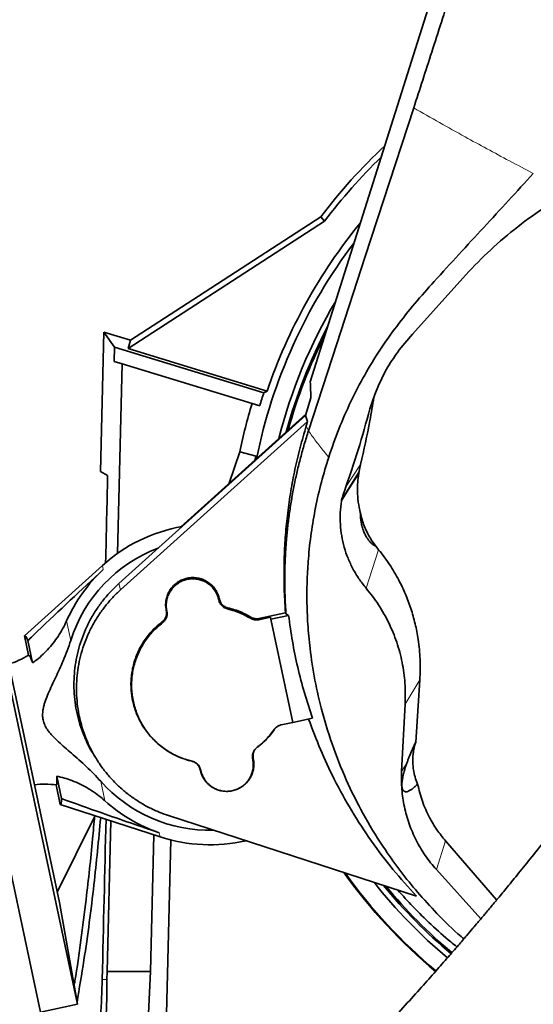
# Model space of a CAD drawing. Header units: millimetres. Extents: x 0 to 14900, y 0 to 10500.
# Tile 9 of 53: x 3473 to 3662, y 5721 to 6083. Entities that reach past the tile are written whole.
import ezdxf

# ---------------------------------------------------------------- set-up
doc = ezdxf.new("R2010")
doc.units = ezdxf.units.MM
doc.header["$LTSCALE"] = 25
doc.styles.add('SLDTEXTSTYLE0', font='TXT', dxfattribs={"width": 0.605})
doc.dimstyles.new('SLDDIMSTYLE1', dxfattribs={"dimtxt": 87.5, "dimasz": 87.5, "dimexe": 0, "dimexo": 0.0625, "dimgap": 21.875, "dimtad": 1, "dimdec": 0, "dimrnd": 1e-09, "dimzin": 12, "dimdsep": 46, "dimtxsty": 'SLDTEXTSTYLE0', "dimsah": 1, "dimcen": 0.09, "dimadec": 0, "dimazin": 3, "dimtfac": 1, "dimtofl": 0, "dimtmove": 0, "dimatfit": 3, "dimfxl": 1, "dimfrac": 2, "dimtolj": 1, "dimtzin": 12, "dimarcsym": 0})

# ---------------------------------------------------------------- blocks, each defined once
blk = doc.blocks.new('_D_4')
at = {"color": 7, "linetype": 'Continuous', "lineweight": 0}
for p, q in [((4389.8, 5832.65), (4389.8, 4320.15)), ((3431.69, 4863.1), (3431.69, 4320.15)), ((4389.8, 4357.65), (3431.69, 4357.65))]:
    blk.add_line(p, q, dxfattribs=at)
at = {"color": 7, "linetype": 'Continuous', "lineweight": 18}
for points in [[(3431.69, 4357.65), (3519.19, 4345.15), (3519.19, 4370.15)], [(4389.8, 4357.65), (4302.3, 4370.15), (4302.3, 4345.15)]]:
    blk.add_solid(points, dxfattribs=at)
at = {"color": 7, "linetype": 'Continuous', "lineweight": 18, "insert": (3810.49, 4470.44), "char_height": 87.5, "attachment_point": 1, "style": 'SLDTEXTSTYLE0'}
blk.add_mtext('958', dxfattribs=at)
blk = doc.blocks.new('_D_5')
at = {"color": 7, "linetype": 'Continuous', "lineweight": 0}
for p, q in [((6226.1, 5944.21), (6226.1, 4065.5)), ((3431.69, 4863.1), (3431.69, 4065.5)), ((6226.1, 4103), (3431.69, 4103))]:
    blk.add_line(p, q, dxfattribs=at)
at = {"color": 7, "linetype": 'Continuous', "lineweight": 18}
for points in [[(3431.69, 4103), (3519.19, 4090.5), (3519.19, 4115.5)], [(6226.1, 4103), (6138.6, 4115.5), (6138.6, 4090.5)]]:
    blk.add_solid(points, dxfattribs=at)
at = {"color": 7, "linetype": 'Continuous', "lineweight": 18, "insert": (4695.22, 4215.79), "char_height": 87.5, "attachment_point": 1, "style": 'SLDTEXTSTYLE0'}
blk.add_mtext('2794', dxfattribs=at)

msp = doc.modelspace()

# ---------------------------------------------------------------- linework, layer by layer
at = {"color": 7, "linetype": 'Continuous', "lineweight": 35}
for p, q in [((3579.9244269, 5949.7281346), (3639.8617197, 6139.3837874)), ((3536.6946825, 5979.8537637), (3583.7812273, 6010.4207465)), ((3583.7812273, 6010.4207465), (3585.2286449, 6008.8623419)), ((3585.2286449, 6008.8623419), (3512.9192271, 5961.921528)), ((3617.5827435, 5967.2324628), (3636.0837404, 5987.8992515)), ((3513.7466717, 5964.9566958), (3536.6946825, 5979.8537637)), ((3502.6991115, 5916.7233563), (3503.9688157, 5967.9460863)), ((3503.9688157, 5967.9460863), (3507.8966208, 5962.4980511)), ((3503.9688157, 5967.9460863), (3513.7466717, 5964.9566958)), ((3612.7127183, 5961.3974203), (3617.5827435, 5967.2324628)), ((3507.8966208, 5962.4980511), (3507.7658819, 5957.2237483)), ((3562.8790253, 5945.6882431), (3507.8966208, 5962.4980511)), ((3513.7466717, 5964.9566958), (3512.9192271, 5961.921528)), ((3512.9192271, 5961.921528), (3564.0490535, 5946.2895713)), ((3510.6795381, 5956.3329542), (3507.7658819, 5957.2237483)), ((3510.6795381, 5956.3329542), (3508.9482848, 5886.4902878)), ((3558.5245277, 5941.705273), (3510.6795381, 5956.3329542)), ((3603.6582256, 5945.021144), (3605.0630185, 5948.3520936)), ((3564.0490535, 5946.2895713), (3562.8790253, 5945.6882431)), ((3603.6582256, 5945.021144), (3601.860265, 5939.6988463)), ((3561.3311249, 5940.8472101), (3558.5245277, 5941.705273)), ((3580.172181, 5943.823007), (3578.1404323, 5937.2389298)), ((3578.1404323, 5937.2389298), (3509.5014542, 5875.4361163)), ((3578.2875585, 5937.7157063), (3532.2998867, 5896.3082207)), ((3578.1404323, 5937.2389298), (3578.9676786, 5935.0847588)), ((3578.9676786, 5935.0847588), (3510.1338096, 5873.1064648)), ((3578.4601709, 5933.4401314), (3578.9676786, 5935.0847588)), ((3450.5637241, 5925.9847198), (3494.2277177, 5720.5742632)), ((3436.9703777, 5923.0951892), (3480.6343713, 5717.6847327)), ((3550.0941722, 5912.3302672), (3553.9692328, 5923.9656002)), ((3553.9692328, 5923.9656002), (3560.0517427, 5922.3260797)), ((3559.5617949, 5920.8549531), (3560.0517427, 5922.3260797)), ((3560.0517427, 5922.3260797), (3559.7949379, 5921.0648759)), ((3598.4394465, 5919.2915215), (3597.9561537, 5916.7608961)), ((3502.6991115, 5916.7233563), (3505.3706651, 5915.1809342)), ((3597.8124823, 5915.8377887), (3597.9561537, 5916.7608961)), ((3591.475861, 5906.2014709), (3591.410759, 5905.7762812)), ((3591.4781519, 5906.197058), (3591.410759, 5905.7762812)), ((3459.7628156, 5889.0911212), (3487.624602, 5758.019687)), ((3605.1049456, 5887.8834474), (3604.1713616, 5889.0828368)), ((3503.4587267, 5882.1059059), (3474.7366199, 5856.2200113)), ((3546.3116408, 5869.3157148), (3546.2873371, 5869.4300547)), ((3546.5264135, 5869.58808), (3546.5021098, 5869.70242)), ((3526.9391578, 5865.5441862), (3526.9634615, 5865.4298462)), ((3527.1539305, 5865.3638663), (3527.1782342, 5865.2495263)), ((3570.8387267, 5864.6519217), (3560.954308, 5862.5509236)), ((3570.985898, 5864.2322251), (3570.8387267, 5864.6519217)), ((3571.9642886, 5863.7166688), (3570.985898, 5864.2322251)), ((3565.3016035, 5863.0232396), (3560.9997907, 5862.1088611)), ((3565.4485917, 5862.3317147), (3565.3016035, 5863.0232396)), ((3571.9642886, 5863.7166688), (3565.4485917, 5862.3317147)), ((3565.4485917, 5862.3317147), (3573.5267085, 5824.327163)), ((3474.7366199, 5856.2200113), (3476.2624131, 5849.0421549)), ((3476.0109339, 5854.4290723), (3477.7582304, 5846.2091881)), ((3620.2523727, 5839.9537283), (3618.7272579, 5817.0594864)), ((3614.8743861, 5831.0863817), (3613.5693501, 5806.1848113)), ((3569.2252929, 5823.4143969), (3573.5263978, 5824.328625)), ((3573.5267085, 5824.327163), (3580.7756611, 5825.8679755)), ((3558.7620386, 5810.7411987), (3558.7377349, 5810.8555387)), ((3558.9768113, 5811.0135639), (3558.9525075, 5811.1279039)), ((3502.4036179, 5809.0336044), (3503.1707746, 5807.9696487)), ((3539.3895555, 5806.9696701), (3539.4138592, 5806.8553301)), ((3539.6043282, 5806.7893502), (3539.6286319, 5806.6750102)), ((3615.4525995, 5809.2899557), (3615.452592, 5809.2899434)), ((3488.3687253, 5796.2937678), (3486.6214288, 5804.5136521)), ((3487.9330752, 5794.1393427), (3486.407282, 5801.3171991)), ((3546.964729, 5799.186419), (3547.01428, 5799.1748892)), ((3551.4048016, 5799.1814221), (3551.4549981, 5799.1931004)), ((3487.9330752, 5794.1393427), (3524.7010631, 5782.1746433)), ((3500.5202512, 5789.5284199), (3486.8227008, 5761.7921063)), ((3506.5092581, 5788.0944526), (3505.1348377, 5732.6472299)), ((3527.7987547, 5790.0091626), (3618.9936032, 5760.3781601)), ((3521.1468775, 5732.6472299), (3522.3931744, 5782.9256552)), ((3527.0483867, 5716.9397249), (3528.637378, 5781.0432198)), ((3629.7165039, 5780.7032741), (3648.531733, 5758.9575739)), ((3626.3435856, 5770.1114832), (3642.6861787, 5751.9611948)), ((3494.2277177, 5720.5742632), (3487.624602, 5758.019687)), ((3505.1348377, 5732.6472299), (3505.1241646, 5729.6884819)), ((3505.1348377, 5732.6472299), (3521.1468775, 5732.6472299)), ((3519.6612101, 5700.3279996), (3521.1468775, 5732.6472299)), ((3480.6343713, 5717.6847327), (3494.2277177, 5720.5742632))]:
    msp.add_line(p, q, dxfattribs=at)
at = {"color": 8, "linetype": 'Continuous', "lineweight": 18}
for p, q in [((3579.2900098, 5931.6945389), (3578.4601709, 5933.4401314)), ((3598.4394465, 5919.2915215), (3593.0038965, 5911.0294402)), ((3600.4523112, 5873.7665641), (3605.1049456, 5887.8834474)), ((3503.4587267, 5882.1059059), (3503.7816345, 5880.5868365)), ((3510.1338096, 5873.1064648), (3509.5014542, 5875.4361163)), ((3546.2873371, 5869.4300547), (3546.5021098, 5869.70242)), ((3546.3116408, 5869.3157148), (3546.5264135, 5869.58808)), ((3527.1539305, 5865.3638663), (3526.9391578, 5865.5441862)), ((3526.9634615, 5865.4298462), (3527.1782342, 5865.2495263)), ((3549.5322137, 5866.523866), (3549.4826197, 5866.0827188)), ((3490.2642547, 5861.6908556), (3491.7937912, 5854.4953891)), ((3525.5959916, 5861.0055154), (3525.4638545, 5861.4079783)), ((3557.9282037, 5862.6323204), (3558.0420944, 5863.0471941)), ((3560.954308, 5862.5509236), (3560.9997907, 5862.1088611)), ((3614.8743861, 5831.0863817), (3620.2523727, 5839.9537283)), ((3566.8121875, 5821.7871499), (3566.631783, 5821.6865454)), ((3560.3199774, 5815.0995496), (3560.4521145, 5815.1497718)), ((3536.3837554, 5810.0338842), (3536.4333493, 5810.0223462)), ((3558.9525075, 5811.1279039), (3558.7377349, 5810.8555387)), ((3558.7620386, 5810.7411987), (3558.9768113, 5811.0135639)), ((3539.6043282, 5806.7893502), (3539.3895555, 5806.9696701)), ((3539.6286319, 5806.6750102), (3539.4138592, 5806.8553301)), ((3615.452592, 5809.2899434), (3613.5693501, 5806.1848113)), ((3502.8138991, 5802.6530079), (3504.3434357, 5795.4575413)), ((3524.3781553, 5783.6937127), (3524.7010631, 5782.1746433)), ((3626.3435856, 5770.1114832), (3629.7165039, 5780.7032741)), ((3503.3686125, 5729.7319984), (3505.1241646, 5729.6884819))]:
    msp.add_line(p, q, dxfattribs=at)
at = {"color": 7, "linetype": 'Continuous', "lineweight": 35, "flags": 128}
msp.add_lwpolyline([(3579.2900098, 5931.6945389), (3589.7248602, 5963.7237157), (3600.1597105, 5995.7528954), (3617.9999084, 6050.5123429)], dxfattribs=at)
at = {"color": 8, "linetype": 'Continuous', "lineweight": 18, "flags": 128}
for points in [[(3591.410759, 5905.7762812), (3593.4276436, 5908.9466381), (3597.8124823, 5915.8377887)], [(3597.9561537, 5916.7608961), (3596.6143242, 5914.6391571), (3591.6262198, 5906.7541968)]]:
    msp.add_lwpolyline(points, dxfattribs=at)
at = {"color": 7, "linetype": 'Continuous', "lineweight": 35}
for centre, radius, start, end in [((3751.6946825, 5882.6472299), 211, 133.158115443, 142.730728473), ((3751.6946825, 5882.6472299), 208.9047538, 134.198888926, 142.83047282), ((3751.6946825, 5882.6472299), 198.1444668, 140.681783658, 161.264995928), ((3751.6946825, 5882.6472299), 195.4192622, 142.777901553, 168.565628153), ((3751.6946825, 5882.6472299), 189.0207259, 149.226535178, 165.863927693), ((3751.6946825, 5882.6472299), 187, 152.184942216, 164.929910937), ((3751.6946825, 5882.6472299), 186.5, 153.069862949, 164.691977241), ((3751.6946825, 5882.6472299), 199.0616029, 161.537073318, 163), ((3751.6946825, 5882.6472299), 201.9964385, 163, 168.196842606), ((3542.9579845, 5838.2788751), 59, 99.936214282, 132.026862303), ((3542.9579845, 5838.2788751), 53.6726187, 110.681469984, 162.413964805), ((3542.9579845, 5838.2788751), 57.6606452, 132.799087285, 156.044280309), ((3458.2652639, 5879.0605263), 35, 287.822842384, 300.94758554), ((3542.9579845, 5838.2788751), 53.6726187, 221.587451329, 271.507523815), ((3482.1764985, 5766.5738477), 35, 83.057701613, 96.178573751), ((3542.9579845, 5838.2788751), 57.6606452, 227.957135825, 251.202328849), ((3542.9579845, 5838.2788751), 59, 251.974553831, 282.964508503), ((3751.6946825, 5882.6472299), 195.707505, 215.485661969, 230.044572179), ((3751.6946825, 5882.6472299), 195.4192622, 215.599966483, 230.047042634), ((3751.6946825, 5882.6472299), 189.0207259, 218.319187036, 230.090964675), ((3751.6946825, 5882.6472299), 187, 219.259849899, 230.102557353), ((3751.6946825, 5882.6472299), 186.5, 219.499530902, 230.105418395)]:
    msp.add_arc(centre, radius, start, end, dxfattribs=at)
for centre, major_axis, ratio, start_param, end_param in [((3431.6946825, 3052.2445346), (89.8767333, 3635.7887761), 0.0012951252, 5.6048811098, 5.6190527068), ((3481.4227136, 5825.1983546), (-6.6036229, 31.0657154), 0.0699839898, 5.9225779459, 6.3236111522), ((3481.4227136, 5825.1983546), (-6.6036229, 31.0657154), 0.0699839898, 3.1011668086, 3.5022000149), ((3431.6946825, 3052.2445346), (123.8301659, 5009.3089804), 0.0012951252, 5.2763398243, 5.2903204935), ((3083.1946825, 5731.211184), (0, 422.0268455), 0.9997758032, 4.4545330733, 4.7087809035)]:
    msp.add_ellipse(centre, major_axis=major_axis, ratio=ratio, start_param=start_param, end_param=end_param, dxfattribs=at)
for points, knots in [([(3617.9999084, 6050.5123429), (3620.2181475, 6057.3439457), (3624.8052164, 6071.4709318), (3631.7377265, 6093.113373), (3636.4242104, 6107.9522487), (3638.76957, 6115.3783914)], [0, 0, 0, 0, 0.3187040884, 0.6590442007, 1, 1, 1, 1]), ([(3636.0837404, 5987.8992515), (3639.0522031, 5991.0537963), (3644.9995213, 5997.37393), (3654.9409313, 6005.8999668), (3665.5389309, 6013.6499245), (3676.8059093, 6020.4851875), (3688.6792907, 6026.3399259), (3701.0785558, 6031.186262), (3713.8877986, 6034.9784003), (3726.8361439, 6037.6278215), (3739.8331269, 6039.1212285), (3752.7833013, 6039.5253546), (3765.7449808, 6038.8666015), (3777.3403593, 6037.2834603), (3787.5398962, 6035.1695112), (3793.3971516, 6033.4928899), (3796.3257841, 6032.654578)], [0, 0, 0, 0, 0.0755216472, 0.1513076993, 0.2270832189, 0.302590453, 0.3782355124, 0.4541716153, 0.5300964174, 0.6057260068, 0.6784867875, 0.7515243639, 0.8245570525, 0.8973111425, 0.9486554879, 1, 1, 1, 1]), ([(3586.7226034, 5921.9507614), (3587.919939, 5925.4191008), (3590.3158185, 5932.3592795), (3594.7803872, 5942.4454755), (3599.7888602, 5952.1514511), (3605.4404958, 5961.3908382), (3611.6578403, 5970.1506466), (3618.3587151, 5978.5762754), (3629.1210634, 5990.6564127), (3643.7983758, 6006.4798839), (3655.9423566, 6019.7455148), (3662.0143475, 6026.3783308)], [0, 0, 0, 0, 0.0852198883, 0.1705257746, 0.2557452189, 0.3382857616, 0.4209717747, 0.5037302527, 0.5863697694, 0.7931848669, 1, 1, 1, 1]), ([(3783.455738, 5959.3939021), (3782.375996, 5957.4244909), (3778.7125221, 5950.7424438), (3772.3772082, 5939.7195119), (3764.6299173, 5926.402178), (3757.0264138, 5913.5851083), (3749.5870331, 5901.2228727), (3741.8988332, 5888.6361504), (3733.9715725, 5875.8799525), (3725.789795, 5863.002836), (3717.7806556, 5850.7330647), (3709.876918, 5839.0079952), (3702.0572163, 5827.856178), (3694.3913365, 5817.322202), (3687.0182292, 5807.4913101), (3680.0049869, 5798.3547661), (3673.4114348, 5789.8879014), (3667.2850735, 5782.1130388), (3661.7264073, 5775.1427963), (3656.8312611, 5769.0742851), (3652.6636643, 5763.9633316), (3649.2168669, 5759.7780598), (3646.6888145, 5756.7350122), (3644.9507483, 5754.6556348), (3643.8264198, 5753.315379), (3642.7389081, 5752.0227108), (3641.4139189, 5750.4527303), (3639.6100612, 5748.3248016), (3637.2298815, 5745.5333562), (3634.1924202, 5741.9975368), (3630.4236638, 5737.6509573), (3625.9096648, 5732.5019645), (3620.6474169, 5726.5748946), (3614.6353788, 5719.8980896), (3608.5275407, 5713.2189213), (3602.4333509, 5706.6544372), (3596.4511377, 5700.3021922), (3590.0454815, 5693.6054417), (3583.724492, 5687.1082883), (3577.5306813, 5680.8442073), (3571.507309, 5674.8491962), (3565.7389226, 5669.1910709), (3562.0711443, 5665.6725741), (3560.4261121, 5664.094496)], [0, 0, 0, 0, 0.0176400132, 0.0598510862, 0.1012400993, 0.1416975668, 0.1810753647, 0.2192277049, 0.2624538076, 0.3036668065, 0.3428004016, 0.379861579, 0.4156128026, 0.4493392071, 0.4810435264, 0.5107035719, 0.5383012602, 0.5638745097, 0.5870473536, 0.6069911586, 0.623889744, 0.6377848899, 0.6487030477, 0.6543353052, 0.6586529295, 0.6621798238, 0.6673598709, 0.6745017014, 0.6837177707, 0.6957153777, 0.7106171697, 0.7284302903, 0.7491741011, 0.7728877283, 0.799644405, 0.8217887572, 0.8458054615, 0.8718114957, 0.899962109, 0.9241600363, 0.9499791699, 0.9775651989, 1, 1, 1, 1]), ([(3612.7127183, 5961.3974203), (3611.2322597, 5959.3599876), (3608.2475601, 5955.2523926), (3606.1301562, 5950.6643791), (3605.0630185, 5948.3520936)], [0, 0, 0, 0, 0.4960159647, 1, 1, 1, 1]), ([(3579.9243789, 5949.7279877), (3579.9815614, 5948.679738), (3580.0854018, 5946.7761728), (3580.1452775, 5944.7385553), (3580.172181, 5943.823007)], [0, 0, 0, 0, 0.5506770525, 1, 1, 1, 1]), ([(3603.3314132, 5944.0537185), (3602.8693297, 5941.1352102), (3601.5529977, 5932.8212885), (3599.6648083, 5924.6162645), (3598.4394465, 5919.2915215)], [0, 0, 0, 0, 0.35103870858, 1, 1, 1, 1]), ([(3601.860265, 5939.6988463), (3600.4994045, 5934.6675568), (3597.7456384, 5924.4865026), (3594.2528156, 5914.5293694), (3592.4860816, 5909.4928681)], [0, 0, 0, 0, 0.4941815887, 1, 1, 1, 1]), ([(3595.0364215, 5628.0181984), (3596.6871194, 5629.6021786), (3600.4324281, 5633.1961101), (3606.3497357, 5638.9969736), (3612.5920873, 5645.2031342), (3619.0265239, 5651.7010662), (3625.6086655, 5658.4547733), (3632.2909128, 5665.4285576), (3638.5394591, 5672.0542393), (3644.5918069, 5678.568192), (3650.4046542, 5684.9174145), (3655.9317192, 5691.043219), (3660.8844709, 5696.6039783), (3665.2666511, 5701.5795867), (3669.0819612, 5705.9535228), (3672.3336523, 5709.7118225), (3675.1331224, 5712.9693254), (3677.4840547, 5715.7206854), (3679.4044568, 5717.9790202), (3680.8203054, 5719.6500432), (3681.9701011, 5721.0105195), (3683.1384695, 5722.3960408), (3684.9370969, 5724.5349022), (3687.5698861, 5727.6800852), (3691.1765966, 5732.0203671), (3695.5507921, 5737.3371096), (3700.6841925, 5743.6584255), (3706.4854375, 5750.9209053), (3712.8181036, 5759.0058893), (3719.5354184, 5767.7802061), (3726.5762974, 5777.193998), (3733.9198547, 5787.1852652), (3741.5939421, 5797.7679183), (3749.6341798, 5808.9707751), (3758.0989353, 5820.9011862), (3766.9696471, 5833.6824354), (3776.165017, 5847.3556087), (3785.5877092, 5861.9556928), (3795.0753914, 5877.4102769), (3804.5292336, 5893.7142823), (3813.829344, 5910.8496995), (3821.669036, 5926.1819555), (3826.213926, 5935.8159663), (3827.935308, 5939.4648583)], [0, 0, 0, 0, 0.0213710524, 0.0484893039, 0.0739286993, 0.0978217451, 0.1256799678, 0.1514658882, 0.1753110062, 0.1973158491, 0.2203059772, 0.2410711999, 0.2596699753, 0.2761407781, 0.2905051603, 0.3027732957, 0.3129481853, 0.3222591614, 0.329500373, 0.3348184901, 0.3384067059, 0.3426281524, 0.3481771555, 0.3589993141, 0.3728359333, 0.3897078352, 0.4096392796, 0.4327298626, 0.4581391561, 0.4854443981, 0.5147054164, 0.5460010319, 0.5787642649, 0.6135482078, 0.6503464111, 0.6891426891, 0.7307642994, 0.7744073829, 0.8200375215, 0.8676249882, 0.9171527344, 0.9686215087, 1, 1, 1, 1]), ([(3570.8387267, 5864.6519217), (3570.7242623, 5866.2718041), (3570.4233424, 5870.5303736), (3570.225324, 5877.4510341), (3570.3210676, 5885.4126728), (3570.7676874, 5893.4019785), (3571.5662776, 5901.422728), (3572.7272361, 5909.4668894), (3573.9961821, 5916.1602772), (3575.197734, 5921.5019429), (3576.5127471, 5926.840111), (3577.6810839, 5930.7997251), (3578.4601709, 5933.4401314)], [0, 0, 0, 0, 0.069975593, 0.1839614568, 0.2982263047, 0.4130002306, 0.528665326, 0.6454606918, 0.7631266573, 0.8221291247, 0.8813896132, 1, 1, 1, 1]), ([(3570.985898, 5864.2322251), (3570.8525451, 5866.4879166), (3570.5856525, 5871.0024602), (3570.5132035, 5877.8000015), (3570.6827576, 5884.6103227), (3571.0828794, 5890.8468016), (3571.6354426, 5896.4978275), (3572.279058, 5901.5655991), (3573.0694121, 5906.6209457), (3574.0092705, 5911.672846), (3575.0983402, 5916.7132503), (3576.34155, 5921.740468), (3577.7225227, 5926.741293), (3578.7673707, 5930.0430039), (3579.2900098, 5931.6945389)], [0, 0, 0, 0, 0.0991795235, 0.1984980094, 0.2982373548, 0.3981180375, 0.4727170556, 0.5473754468, 0.6222127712, 0.697109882, 0.7726776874, 0.8483070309, 0.9241222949, 1, 1, 1, 1]), ([(3636.458276, 5744.6400795), (3636.1271052, 5744.9107728), (3632.6020481, 5747.7920933), (3626.9003091, 5753.5493362), (3619.4978166, 5761.559699), (3613.1863655, 5769.3853561), (3606.6770829, 5778.4363644), (3600.0785188, 5789.1081972), (3593.7107354, 5801.5936056), (3588.366092, 5814.6696137), (3584.3523446, 5827.4944557), (3581.5277642, 5839.8353916), (3579.8588917, 5850.5937787), (3578.9595827, 5860.4383049), (3578.6430231, 5868.9098107), (3578.743555, 5876.9582162), (3579.2259617, 5885.1980011), (3580.2039505, 5894.0412793), (3581.8110297, 5903.4423742), (3583.9251481, 5912.7798761), (3585.7884572, 5918.8883539), (3586.7226034, 5921.9507614)], [0, 0, 0, 0, 0.00642795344, 0.06842059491, 0.12193197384, 0.17130985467, 0.22068843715, 0.29128378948, 0.36235383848, 0.4349054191, 0.50796144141, 0.56918043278, 0.63039949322, 0.67645293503, 0.72250640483, 0.7620496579, 0.80159275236, 0.85092952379, 0.90053088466, 0.95013242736, 1, 1, 1, 1]), ([(3598.3369682, 5901.5227845), (3598.062748, 5902.8249364), (3597.5107525, 5905.4461211), (3597.2772098, 5909.1866087), (3597.3652404, 5912.6673163), (3597.663003, 5914.7781388), (3597.8124823, 5915.8377887)], [0, 0, 0, 0, 0.2765899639, 0.5567655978, 0.7774927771, 1, 1, 1, 1]), ([(3592.4860816, 5909.4928681), (3592.3390202, 5909.0743509), (3592.0739531, 5908.3200051), (3591.7427507, 5907.219114), (3591.5658701, 5906.5358839), (3591.4781519, 5906.197058)], [0, 0, 0, 0, 0.3858245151, 0.6954196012, 1, 1, 1, 1]), ([(3591.410759, 5905.7762812), (3591.2360899, 5904.3574246), (3590.8870385, 5901.5220426), (3590.9429218, 5897.2258598), (3591.4263123, 5892.9625629), (3592.3709347, 5888.7746251), (3593.7552772, 5884.710432), (3595.5730024, 5880.8224126), (3597.7714748, 5877.13027), (3599.5601435, 5874.8859871), (3600.4523112, 5873.7665641)], [0, 0, 0, 0, 0.1263656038, 0.252523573, 0.378361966, 0.5037816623, 0.6287010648, 0.7530623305, 0.8768302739, 1, 1, 1, 1]), ([(3598.3369682, 5901.5227845), (3598.3701782, 5900.8674665), (3598.4233176, 5899.8188916), (3598.6588614, 5898.0873845), (3598.9290396, 5896.7467721), (3599.2890405, 5895.4910241), (3599.5978957, 5894.6095561), (3599.9531052, 5893.778383), (3600.2957511, 5893.0840879), (3600.739888, 5892.308565), (3601.31103, 5891.4818952), (3601.9242914, 5890.7596321), (3602.6406858, 5890.0874054), (3603.4027849, 5889.500309), (3603.915097, 5889.2220336), (3604.1713616, 5889.0828368)], [0, 0, 0, 0, 0.18540382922, 0.2966648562, 0.40129998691, 0.44378797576, 0.48668679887, 0.5104937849, 0.53438752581, 0.56363847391, 0.61212688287, 0.68482995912, 0.7579019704, 0.87889967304, 1, 1, 1, 1]), ([(3598.3369682, 5901.5227845), (3598.4352107, 5901.0862285), (3598.8981695, 5899.0289995), (3600.1818954, 5895.4135546), (3602.1806734, 5891.7263203), (3603.6903493, 5889.7215848), (3604.1713616, 5889.0828368)], [0, 0, 0, 0, 0.0969099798, 0.4566792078, 0.8268873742, 1, 1, 1, 1]), ([(3605.1049456, 5887.8834474), (3606.4674601, 5886.1143714), (3608.5140354, 5883.4571172), (3610.87811, 5879.6501893), (3612.8988275, 5876.0420141), (3615.0069438, 5871.5943142), (3617.02783, 5866.2244123), (3618.6090071, 5860.6373448), (3619.5854565, 5855.5886966), (3620.1259287, 5851.1852583), (3620.3776195, 5847.4624409), (3620.4437671, 5843.7122896), (3620.3162329, 5841.2078013), (3620.2523727, 5839.9537283)], [0, 0, 0, 0, 0.1300828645, 0.1953919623, 0.2610783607, 0.3711601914, 0.4820085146, 0.5952543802, 0.7093190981, 0.7814632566, 0.8538152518, 0.9268008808, 1, 1, 1, 1]), ([(3476.0109339, 5854.4290723), (3477.1905195, 5855.5673595), (3486.3415174, 5864.3979723), (3495.6623124, 5873.0500406), (3503.7816345, 5880.5868365)], [0, 0, 0, 0, 0.1289023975, 1, 1, 1, 1]), ([(3509.5014542, 5875.4361163), (3508.4969656, 5874.4869032), (3506.4810079, 5872.5818805), (3503.7480371, 5869.3920417), (3501.2448254, 5865.9604316), (3499.0536961, 5862.3266677), (3497.1873857, 5858.5467499), (3495.6496871, 5854.6450581), (3494.4337341, 5850.5841282), (3493.5693986, 5846.4425057), (3493.0580486, 5842.2567929), (3492.8995092, 5838.061906), (3493.0969749, 5833.8233542), (3493.6512952, 5829.6262608), (3494.5582889, 5825.5084607), (3495.7899637, 5821.4944506), (3497.4072605, 5817.579915), (3498.941358, 5814.3073847), (3500.2061391, 5812.520302), (3500.6432788, 5811.9026419)], [0, 0, 0, 0, 0.0594179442, 0.1192488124, 0.1803817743, 0.2419664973, 0.3015394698, 0.361527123, 0.4221606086, 0.4836776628, 0.5433060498, 0.6033528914, 0.6640473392, 0.7256255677, 0.7852334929, 0.8452597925, 0.9059306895, 0.9674873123, 1, 1, 1, 1]), ([(3546.5021098, 5869.70242), (3546.3619137, 5870.2393476), (3546.1497855, 5871.0517635), (3545.6858758, 5872.0781829), (3545.1436416, 5873.0653929), (3544.4769834, 5873.9780366), (3543.7055721, 5874.7964318), (3543.0746655, 5875.3604379), (3542.4011009, 5875.8673751), (3541.6910643, 5876.314133), (3540.9379642, 5876.7038263), (3540.1561536, 5877.0273254), (3539.3527121, 5877.2826578), (3538.5347678, 5877.4694186), (3537.6950328, 5877.5878259), (3536.9195625, 5877.6305534), (3536.0065941, 5877.6130787), (3534.8865542, 5877.4859478), (3533.7255341, 5877.1884218), (3532.7410725, 5876.8100232), (3531.9857507, 5876.4446426), (3531.2559679, 5876.0125946), (3530.5672656, 5875.5209966), (3529.9248571, 5874.9751094), (3529.3330751, 5874.3805615), (3528.7875767, 5873.7312929), (3528.1397736, 5872.8118715), (3527.6107251, 5871.8133592), (3527.2129603, 5870.7611543), (3527.0011446, 5870.013803), (3526.8174825, 5869.119233), (3526.6978562, 5867.9991165), (3526.7263187, 5866.7253833), (3526.876891, 5865.8897496), (3526.9391578, 5865.5441862)], [0, 0, 0, 0, 0.0528887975, 0.0800251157, 0.1073611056, 0.1604430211, 0.1873863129, 0.214722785, 0.2411892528, 0.2678408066, 0.2947789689, 0.3221093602, 0.3485792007, 0.3752338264, 0.4021753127, 0.4295091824, 0.4493394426, 0.4893740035, 0.5369166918, 0.5633871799, 0.5900430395, 0.6169854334, 0.6443206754, 0.6707869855, 0.6974381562, 0.72437605, 0.7517059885, 0.8047962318, 0.831743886, 0.8590845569, 0.8789126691, 0.9189429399, 0.9664801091, 1, 1, 1, 1]), ([(3546.2873371, 5869.4300547), (3546.1502416, 5869.9551052), (3545.9428049, 5870.7495494), (3545.4891939, 5871.7531837), (3545.0900849, 5872.4798993), (3544.6321933, 5873.1656843), (3544.12159, 5873.8078574), (3543.552726, 5874.4113776), (3542.9356692, 5874.9630533), (3542.2765603, 5875.4591298), (3541.5821593, 5875.8960039), (3540.845802, 5876.2770116), (3539.8299964, 5876.6974738), (3538.7639082, 5876.9880179), (3537.6746589, 5877.1416405), (3536.5759842, 5877.2023848), (3535.4733802, 5877.1235288), (3534.3940947, 5876.9079262), (3533.3372437, 5876.6013268), (3532.3230667, 5876.1619778), (3531.3764527, 5875.6015562), (3530.702723, 5875.120771), (3530.0743658, 5874.5869062), (3529.4955034, 5874.005427), (3528.9619539, 5873.3704936), (3528.4852839, 5872.6939918), (3528.0690682, 5871.9821069), (3527.7151711, 5871.2416473), (3527.4217625, 5870.4655974), (3527.1216418, 5869.4071867), (3526.9560868, 5868.3141901), (3526.9309675, 5867.2146267), (3526.9813896, 5866.3153551), (3527.0926522, 5865.7017899), (3527.1539305, 5865.3638663)], [0, 0, 0, 0, 0.0528821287, 0.0800149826, 0.1073474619, 0.1338155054, 0.1604688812, 0.1874086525, 0.2147414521, 0.2412314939, 0.2679071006, 0.2947966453, 0.3221265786, 0.3752089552, 0.4021524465, 0.4294883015, 0.48259743, 0.5095548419, 0.5369059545, 0.5899931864, 0.6169392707, 0.6442783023, 0.6707468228, 0.6974002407, 0.7243404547, 0.7516728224, 0.7781484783, 0.80480917, 0.8317568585, 0.8590976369, 0.9121893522, 0.939137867, 0.966479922, 1, 1, 1, 1]), ([(3510.1338096, 5873.1064648), (3509.1484305, 5872.1753121), (3507.170825, 5870.3065364), (3504.489834, 5867.1774041), (3502.0342262, 5863.8111018), (3499.8847447, 5860.2464755), (3498.053903, 5856.538409), (3496.5454122, 5852.710961), (3495.3526415, 5848.7268475), (3494.224959, 5843.3260785), (3493.7841563, 5837.7994907), (3494.0415095, 5832.2859204), (3494.5443956, 5828.4826349), (3495.4911326, 5823.9644427), (3497.1510534, 5818.6893272), (3499.6498133, 5813.4014504), (3502.2973816, 5809.1204589), (3504.7426636, 5805.8143029), (3507.4866097, 5802.6922763), (3510.4814032, 5799.8210993), (3513.6964701, 5797.2206809), (3517.1014919, 5794.9060347), (3520.7303857, 5792.8713167), (3524.3086087, 5791.2233015), (3526.7168891, 5790.3855179), (3527.7987547, 5790.0091626)], [0, 0, 0, 0, 0.0395864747, 0.079448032, 0.1201770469, 0.1612070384, 0.2008975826, 0.2408644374, 0.2812616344, 0.3222475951, 0.4019064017, 0.4423415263, 0.4833654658, 0.5138339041, 0.5771418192, 0.6444317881, 0.6841042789, 0.7240527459, 0.7644300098, 0.8053959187, 0.8451126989, 0.8851070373, 0.9255328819, 0.9665473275, 1, 1, 1, 1]), ([(3600.4523112, 5873.7665641), (3602.0423499, 5871.749157), (3605.2307789, 5867.7037467), (3608.9781229, 5860.9625155), (3611.9128912, 5853.8420851), (3613.8939266, 5846.4017775), (3614.9974419, 5838.7687394), (3614.9154543, 5833.6502658), (3614.8743861, 5831.0863817)], [0, 0, 0, 0, 0.1645577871, 0.3299798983, 0.4964051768, 0.6636533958, 0.8315213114, 1, 1, 1, 1]), ([(3549.4826197, 5866.0827188), (3549.0306917, 5866.2357745), (3548.1268516, 5866.5418806), (3547.0655277, 5867.5373422), (3546.5095825, 5868.528263), (3546.3529583, 5869.1513455), (3546.3116408, 5869.3157148)], [0, 0, 0, 0, 0.2977657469, 0.5955209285, 0.8932984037, 1, 1, 1, 1]), ([(3546.5264135, 5869.58808), (3546.6632355, 5869.1569302), (3546.9368754, 5868.2946435), (3547.8610044, 5867.270541), (3548.7899035, 5866.7257022), (3549.3773733, 5866.5659675), (3549.5322137, 5866.523866)], [0, 0, 0, 0, 0.297818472, 0.5956279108, 0.89341896, 1, 1, 1, 1]), ([(3525.4638545, 5861.4079783), (3525.5505814, 5861.4769303), (3525.7248463, 5861.6154793), (3525.9644961, 5861.8513033), (3526.1871184, 5862.107497), (3526.3656891, 5862.3533601), (3526.5400786, 5862.6333338), (3526.694321, 5862.9321648), (3526.8328218, 5863.2797625), (3526.9219428, 5863.5775118), (3526.9938428, 5863.8994157), (3527.0404801, 5864.2324288), (3527.0560493, 5864.6062913), (3527.0411138, 5864.9205933), (3527.0093777, 5865.1935275), (3526.9787853, 5865.3509784), (3526.9634615, 5865.4298462)], [0, 0, 0, 0, 0.0733449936, 0.1473759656, 0.2223053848, 0.2979485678, 0.3483552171, 0.4406965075, 0.5202374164, 0.5958794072, 0.6462828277, 0.7386181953, 0.8181564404, 0.8937942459, 0.9468011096, 1, 1, 1, 1]), ([(3527.1782342, 5865.2495263), (3527.1997762, 5865.1345981), (3527.2430616, 5864.9036667), (3527.2712939, 5864.5499593), (3527.2718689, 5864.1917676), (3527.2444404, 5863.8722541), (3527.1901074, 5863.5284189), (3527.1066727, 5863.1834612), (3526.9769832, 5862.8104783), (3526.8423447, 5862.511385), (3526.6772812, 5862.2049315), (3526.4843918, 5861.9070787), (3526.2384907, 5861.5981115), (3526.0094648, 5861.3577953), (3525.7956912, 5861.1621372), (3525.6626382, 5861.0577855), (3525.5959916, 5861.0055154)], [0, 0, 0, 0, 0.0733544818, 0.1473950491, 0.222334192, 0.2979872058, 0.3484003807, 0.440753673, 0.5203050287, 0.5959570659, 0.6463639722, 0.7387059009, 0.8182501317, 0.8938939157, 0.9468511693, 1, 1, 1, 1]), ([(3557.9282037, 5862.6323204), (3556.7882585, 5863.2664361), (3554.8860314, 5864.3245855), (3552.0257092, 5865.4160486), (3550.3326672, 5865.8598791), (3549.4826197, 5866.0827188)], [0, 0, 0, 0, 0.4268040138, 0.7122080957, 1, 1, 1, 1]), ([(3558.0420944, 5863.0471941), (3556.902383, 5863.6815627), (3554.9904078, 5864.7457768), (3552.1091235, 5865.8479163), (3550.3935929, 5866.2979174), (3549.5322137, 5866.523866)], [0, 0, 0, 0, 0.4235626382, 0.710566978, 1, 1, 1, 1]), ([(3477.7582304, 5846.2091881), (3478.0868976, 5846.4481937), (3479.2368654, 5847.2844465), (3481.1095422, 5848.8619037), (3483.3019864, 5851.0335058), (3485.330853, 5853.408261), (3487.1888643, 5855.9892911), (3488.869168, 5858.7444174), (3489.7981514, 5860.7064404), (3490.2642547, 5861.6908556)], [0, 0, 0, 0, 0.0605523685, 0.2118656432, 0.3642770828, 0.5199599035, 0.6767000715, 0.8377891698, 1, 1, 1, 1]), ([(3525.4638545, 5861.4079783), (3524.2261669, 5860.3786745), (3522.35345, 5858.8212585), (3520.2277338, 5856.3400829), (3518.7785021, 5854.3535962), (3517.5139516, 5852.2611236), (3516.431907, 5850.0833418), (3515.5273099, 5847.7973009), (3514.5907394, 5844.6733994), (3514.0508959, 5841.4411423), (3513.9233552, 5838.1811098), (3514.026995, 5835.9303478), (3514.3434293, 5833.3006766), (3515.0382544, 5830.1053281), (3516.5141467, 5826.0817347), (3518.4146387, 5822.6838462), (3520.3522364, 5820.0583394), (3521.9719122, 5818.2139532), (3523.7354033, 5816.5205037), (3525.6240687, 5814.9875015), (3527.6560905, 5813.6033568), (3529.5981532, 5812.5098232), (3531.9271402, 5811.4170137), (3534.1183357, 5810.6053071), (3535.8154678, 5810.1772274), (3536.3837554, 5810.0338842)], [0, 0, 0, 0, 0.07337046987, 0.11101517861, 0.14893760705, 0.18563205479, 0.22258163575, 0.25992792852, 0.29781938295, 0.37145568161, 0.40883294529, 0.44675548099, 0.47426195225, 0.5297943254, 0.59574224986, 0.6693865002, 0.7067678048, 0.74469350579, 0.78139494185, 0.81835333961, 0.85570781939, 0.89360712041, 0.92004339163, 0.97322639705, 1, 1, 1, 1]), ([(3525.5959916, 5861.0055154), (3524.3677444, 5859.9840677), (3522.5093131, 5858.4385398), (3520.3997931, 5855.9763184), (3518.9611543, 5854.004402), (3517.7055165, 5851.9265618), (3516.6319021, 5849.7651927), (3515.7345916, 5847.4971258), (3514.8055493, 5844.398351), (3514.2697601, 5841.1908232), (3514.1432968, 5837.9553217), (3514.2918756, 5834.7202676), (3514.8489258, 5831.5150147), (3515.8014948, 5828.4193953), (3517.0122058, 5825.4155364), (3518.6003431, 5822.5763503), (3520.5230336, 5819.9710284), (3522.1303766, 5818.1406543), (3523.8804198, 5816.46009), (3525.754706, 5814.9387236), (3527.7712531, 5813.5650798), (3529.6985911, 5812.4797937), (3532.0100521, 5811.3951615), (3534.1848626, 5810.5895012), (3535.8693092, 5810.1646189), (3536.4333493, 5810.0223462)], [0, 0, 0, 0, 0.07336894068, 0.11101277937, 0.1489343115, 0.18566251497, 0.22264656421, 0.25992672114, 0.29781894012, 0.37145452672, 0.40883144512, 0.44675364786, 0.52040940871, 0.55779776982, 0.5957304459, 0.66937325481, 0.70675380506, 0.74467871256, 0.7813802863, 0.81833881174, 0.85569339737, 0.89359276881, 0.92003257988, 0.97322275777, 1, 1, 1, 1]), ([(3560.9997907, 5862.1088611), (3560.7009172, 5862.0655755), (3559.9350356, 5861.9546535), (3558.8562424, 5862.1443616), (3558.1834634, 5862.4981059), (3557.9282037, 5862.6323204)], [0, 0, 0, 0, 0.2842631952, 0.7284417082, 1, 1, 1, 1]), ([(3558.0420944, 5863.0471941), (3558.310521, 5862.908085), (3558.9762174, 5862.5630952), (3560.0029672, 5862.4073673), (3560.6995905, 5862.512487), (3560.954308, 5862.5509236)], [0, 0, 0, 0, 0.3000234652, 0.7440564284, 1, 1, 1, 1]), ([(3571.9642886, 5863.7166688), (3572.3995043, 5860.5247568), (3573.271207, 5854.1316096), (3575.2506337, 5844.6201296), (3577.6790915, 5835.1638082), (3579.7424501, 5828.9696518), (3580.7756611, 5825.8679755)], [0, 0, 0, 0, 0.2481651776, 0.4970552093, 0.7481542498, 1, 1, 1, 1]), ([(3491.7937912, 5854.4953891), (3491.370293, 5853.2305475), (3490.5223046, 5850.6979015), (3489.1030285, 5847.1991468), (3487.6762971, 5843.9550273), (3486.280107, 5840.9526201), (3484.8650965, 5837.9587148), (3483.5648585, 5835.1063925), (3482.6318852, 5832.7883217), (3482.052539, 5831.01899), (3481.6707542, 5829.5428273), (3481.4618681, 5828.195613), (3481.4211054, 5827.0007545), (3481.4740606, 5826.1085616), (3481.6182334, 5825.2111288), (3481.8602799, 5824.3176486), (3482.2114133, 5823.4165415), (3482.6566494, 5822.540353), (3483.273863, 5821.5466705), (3484.0860328, 5820.4663211), (3485.4408088, 5818.9254075), (3487.3009251, 5817.1181098), (3489.6413651, 5815.0432337), (3492.1714849, 5812.8650343), (3494.8399132, 5810.5450806), (3497.5995639, 5808.0269054), (3500.2841106, 5805.4181043), (3501.9701199, 5803.5752711), (3502.8138991, 5802.6530079)], [0, 0, 0, 0, 0.0639413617, 0.1280325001, 0.1809367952, 0.2338646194, 0.2867859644, 0.3397144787, 0.3841556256, 0.4065037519, 0.4289349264, 0.4572148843, 0.4716427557, 0.4861906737, 0.4999969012, 0.5151537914, 0.5304848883, 0.5462855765, 0.5622091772, 0.5865175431, 0.6109914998, 0.6605268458, 0.7107329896, 0.7609610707, 0.82060098, 0.8802629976, 0.9400764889, 1, 1, 1, 1]), ([(3477.7582304, 5846.2091881), (3477.6386488, 5846.5442851), (3477.3984306, 5847.2174356), (3477.0784515, 5847.9910851), (3476.790615, 5848.5811367), (3476.5636886, 5848.9196669), (3476.387118, 5849.0730284), (3476.3040586, 5849.0524651), (3476.2624131, 5849.0421549)], [0, 0, 0, 0, 0.1755221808, 0.3525929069, 0.5346091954, 0.7183487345, 0.8587818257, 1, 1, 1, 1]), ([(3618.9936032, 5760.3781601), (3616.0734022, 5763.610283), (3610.2330037, 5770.0745252), (3602.3103543, 5780.5939155), (3595.0567286, 5791.6861326), (3588.8290159, 5802.9835589), (3583.5221927, 5814.2752759), (3580.728696, 5821.7949365), (3579.3289106, 5825.5629422)], [0, 0, 0, 0, 0.1699746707, 0.3399491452, 0.5134580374, 0.6869652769, 0.8431423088, 1, 1, 1, 1]), ([(3560.3199774, 5815.0995496), (3561.3285636, 5815.926794), (3563.011551, 5817.3071838), (3565.0774948, 5819.566379), (3566.1122501, 5820.9778633), (3566.631783, 5821.6865454)], [0, 0, 0, 0, 0.4268188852, 0.712215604, 1, 1, 1, 1]), ([(3560.4521145, 5815.1497718), (3561.4608498, 5815.9767056), (3563.1530999, 5817.3639662), (3565.2367493, 5819.6388102), (3566.2855685, 5821.069028), (3566.8121875, 5821.7871499)], [0, 0, 0, 0, 0.4235627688, 0.7105670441, 1, 1, 1, 1]), ([(3566.631783, 5821.6865454), (3566.6754731, 5821.7476795), (3566.7629796, 5821.8701246), (3566.9069919, 5822.0451135), (3567.0602167, 5822.2134692), (3567.2101583, 5822.36108), (3567.3970996, 5822.5284976), (3567.6272931, 5822.710315), (3567.9236326, 5822.9062951), (3568.1861113, 5823.049499), (3568.4796285, 5823.1857269), (3568.8050775, 5823.3118784), (3569.0848561, 5823.380135), (3569.2252929, 5823.4143969)], [0, 0, 0, 0, 0.0706262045, 0.1414567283, 0.2129071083, 0.2845651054, 0.3391576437, 0.4487873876, 0.5599892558, 0.6728040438, 0.7294822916, 0.8642117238, 1, 1, 1, 1]), ([(3568.8806306, 5823.3200218), (3568.8655229, 5823.3155109), (3568.7774865, 5823.289225), (3568.6201661, 5823.2290181), (3568.4293585, 5823.1474404), (3568.2123154, 5823.0405026), (3567.9709012, 5822.9027517), (3567.6936524, 5822.7117449), (3567.47474, 5822.5318798), (3567.2566086, 5822.3275848), (3567.0406175, 5822.0984737), (3566.888507, 5821.8911645), (3566.8121875, 5821.7871499)], [0, 0, 0, 0, 0.0180465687, 0.1051614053, 0.1925588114, 0.2555460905, 0.3820344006, 0.5103371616, 0.640498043, 0.7058900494, 0.8524341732, 1, 1, 1, 1]), ([(3558.7377349, 5810.8555387), (3558.716193, 5810.9704665), (3558.6729076, 5811.2013972), (3558.6446753, 5811.5551035), (3558.6441, 5811.9132941), (3558.6715282, 5812.2328066), (3558.7258607, 5812.5766408), (3558.8092945, 5812.9215975), (3558.938983, 5813.2945795), (3559.0736208, 5813.5936721), (3559.2386834, 5813.9001257), (3559.431572, 5814.1979791), (3559.6774727, 5814.5069467), (3559.9064991, 5814.7472644), (3560.1202744, 5814.942925), (3560.2533297, 5815.0472786), (3560.3199774, 5815.0995496)], [0, 0, 0, 0, 0.07335425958, 0.14739459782, 0.22233350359, 0.29798627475, 0.34839929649, 0.4407523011, 0.5203034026, 0.59595519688, 0.64636210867, 0.73870404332, 0.81824828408, 0.89389207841, 0.9468502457, 1, 1, 1, 1]), ([(3560.4521145, 5815.1497718), (3560.3653871, 5815.0808194), (3560.1911213, 5814.9422696), (3559.9514703, 5814.706444), (3559.728847, 5814.4502486), (3559.5502757, 5814.2043837), (3559.3758857, 5813.9244081), (3559.2216432, 5813.6255749), (3559.0831427, 5813.2779747), (3558.9940223, 5812.9802237), (3558.9221234, 5812.6583189), (3558.8754875, 5812.3253056), (3558.8599198, 5811.951443), (3558.8748563, 5811.6371437), (3558.9065927, 5811.3642148), (3558.9371842, 5811.2067691), (3558.9525075, 5811.1279039)], [0, 0, 0, 0, 0.0733454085, 0.1473768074, 0.2223066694, 0.2979503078, 0.3483572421, 0.4406990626, 0.5202404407, 0.5958828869, 0.6462863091, 0.7386216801, 0.8181599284, 0.8937977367, 0.9468028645, 1, 1, 1, 1]), ([(3618.7272579, 5817.0594865), (3618.3324903, 5816.2082941), (3617.7403219, 5814.9314688), (3616.9425675, 5813.094425), (3616.3952594, 5811.7748595), (3615.8995088, 5810.5223056), (3615.6015754, 5809.7007618), (3615.4526002, 5809.2899665)], [0, 0, 0, 0, 0.3671715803, 0.550773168, 0.7343832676, 0.8671840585, 1, 1, 1, 1]), ([(3618.7272579, 5817.0594864), (3618.4670878, 5816.1443163), (3618.0405319, 5814.6438705), (3617.7443112, 5812.4903402), (3617.6332608, 5810.6478223), (3617.6803167, 5808.7789567), (3617.9228863, 5806.6274021), (3618.4352018, 5804.2089891), (3619.0942916, 5802.4968946), (3619.4264125, 5801.6341557)], [0, 0, 0, 0, 0.1807355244, 0.2963206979, 0.4127117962, 0.5316351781, 0.6514337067, 0.8243544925, 1, 1, 1, 1]), ([(3539.3895555, 5806.9696701), (3539.2527327, 5807.4008218), (3538.9790912, 5808.2631122), (3538.0549569, 5809.2872159), (3537.1260579, 5809.8320506), (3536.5385919, 5809.9917838), (3536.3837554, 5810.0338842)], [0, 0, 0, 0, 0.2978197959, 0.5956305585, 0.8934216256, 1, 1, 1, 1]), ([(3536.4333493, 5810.0223462), (3536.8852762, 5809.8692909), (3537.789114, 5809.5631858), (3538.8504375, 5808.5677272), (3539.4063849, 5807.5768061), (3539.5630101, 5806.9537213), (3539.6043282, 5806.7893502)], [0, 0, 0, 0, 0.2977649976, 0.595519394, 0.8932971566, 1, 1, 1, 1]), ([(3539.6286319, 5806.6750102), (3539.7664467, 5806.1475786), (3539.9740247, 5805.3531561), (3540.4279656, 5804.3497143), (3540.8258845, 5803.6251648), (3541.283776, 5802.9393803), (3541.7943795, 5802.2972069), (3542.3632434, 5801.6936869), (3542.9803015, 5801.1420107), (3543.6394063, 5800.6459354), (3544.3338242, 5800.2090567), (3545.0701183, 5799.8280662), (3545.8342461, 5799.5118128), (3546.6200204, 5799.2620239), (3547.4199806, 5799.0792859), (3548.241363, 5798.9634103), (3549.3399585, 5798.9026882), (3550.4425952, 5798.981535), (3551.5218746, 5799.1971393), (3552.5792003, 5799.5038754), (3553.5933541, 5799.9433064), (3554.53992, 5800.503797), (3555.2132465, 5800.9842937), (3555.841606, 5801.5181628), (3556.4204604, 5802.0996272), (3556.9540409, 5802.7346186), (3557.5879514, 5803.634211), (3558.1053475, 5804.6107422), (3558.4943175, 5805.6398989), (3558.7943416, 5806.6979066), (3558.9598801, 5807.790872), (3558.985002, 5808.8904404), (3558.9345792, 5809.7897104), (3558.8233168, 5810.4032754), (3558.7620386, 5810.7411987)], [0, 0, 0, 0, 0.0531230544, 0.0800144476, 0.1073469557, 0.1338150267, 0.16046843, 0.1874082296, 0.2147410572, 0.2412311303, 0.2679067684, 0.2947963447, 0.3221263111, 0.3485982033, 0.3752548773, 0.4021984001, 0.4295342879, 0.4826434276, 0.5096008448, 0.5369519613, 0.5900874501, 0.6169852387, 0.6443242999, 0.6707928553, 0.697446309, 0.724386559, 0.7517189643, 0.8048573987, 0.8317567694, 0.8590975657, 0.9121893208, 0.9391378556, 0.9664799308, 1, 1, 1, 1]), ([(3551.449648, 5799.2136269), (3551.7662614, 5799.2880351), (3552.6243404, 5799.4896945), (3553.691506, 5799.9748342), (3554.6600869, 5800.5446163), (3555.3486816, 5801.0368946), (3555.9911161, 5801.5826001), (3556.5828989, 5802.1772114), (3557.1283679, 5802.8264063), (3557.615695, 5803.5181308), (3558.0412278, 5804.2460341), (3558.4030537, 5805.0032024), (3558.7030347, 5805.7966428), (3558.9162139, 5806.5488611), (3559.104811, 5807.4709956), (3559.218839, 5808.5921558), (3559.1848112, 5809.8598621), (3559.0391133, 5810.6679967), (3558.9768113, 5811.0135639)], [0, 0, 0, 0, 0.0628137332, 0.1702364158, 0.2247620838, 0.2800827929, 0.3336449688, 0.3875812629, 0.4420978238, 0.4974077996, 0.5509889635, 0.6049445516, 0.6594808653, 0.7148125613, 0.7559280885, 0.8413578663, 0.9321628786, 1, 1, 1, 1]), ([(3539.4138592, 5806.8553301), (3539.5540553, 5806.3184025), (3539.7661835, 5805.5059866), (3540.2300932, 5804.4795673), (3540.7723273, 5803.4923569), (3541.438986, 5802.5797153), (3542.2103962, 5801.7613152), (3542.8413063, 5801.1973241), (3543.5148583, 5800.6903321), (3544.2249419, 5800.2437797), (3544.9778639, 5799.8533063), (3545.7603429, 5799.5327348), (3546.4273547, 5799.3112474), (3546.8333292, 5799.2236952), (3546.9683858, 5799.194569)], [0, 0, 0, 0, 0.1461925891, 0.2212014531, 0.2967622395, 0.4434886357, 0.5179639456, 0.593526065, 0.6666833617, 0.740352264, 0.8148133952, 0.8903587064, 0.9635253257, 1, 1, 1, 1]), ([(3615.4525901, 5809.2899326), (3615.3059354, 5808.8660027), (3615.0125928, 5808.0180464), (3614.5763468, 5806.6052554), (3614.2179955, 5805.2775394), (3613.9746991, 5804.1700629), (3613.8406129, 5803.4322242), (3613.7604321, 5802.9023114), (3613.7017824, 5802.3893592), (3613.67028, 5802.0189581), (3613.6529786, 5801.6564341), (3613.647789, 5801.4062162), (3613.6506825, 5801.168199), (3613.6569199, 5800.9963864), (3613.6679796, 5800.8167831), (3613.6911037, 5800.5655076), (3613.7386002, 5800.2525265), (3613.8049325, 5799.9761373), (3613.9060208, 5799.6727888), (3614.0289044, 5799.4257412), (3614.2213572, 5799.1543251), (3614.4785723, 5798.9401541), (3614.7987376, 5798.8116076), (3615.2475302, 5798.7645387), (3615.8932477, 5798.8935819), (3616.7282689, 5799.3033416), (3617.640003, 5799.9509399), (3618.5402377, 5800.7289508), (3619.1310153, 5801.3324151), (3619.4264125, 5801.6341557)], [0, 0, 0, 0, 0.0613122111, 0.1226383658, 0.1840983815, 0.2149108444, 0.230355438, 0.2458326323, 0.2535002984, 0.2612346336, 0.2643974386, 0.2675873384, 0.2689527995, 0.2703295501, 0.2715556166, 0.2734606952, 0.2780944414, 0.2865591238, 0.2951844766, 0.3120320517, 0.3289339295, 0.362879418, 0.4043297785, 0.4458006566, 0.5288100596, 0.646565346, 0.7643463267, 0.8821698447, 1, 1, 1, 1]), ([(3486.6214288, 5804.5136521), (3486.6484905, 5804.1588881), (3486.7028528, 5803.4462304), (3486.7252297, 5802.6093197), (3486.7022898, 5801.9532065), (3486.6326847, 5801.5516428), (3486.5337625, 5801.33972), (3486.4495204, 5801.32472), (3486.407282, 5801.3171991)], [0, 0, 0, 0, 0.1755221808, 0.3525929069, 0.5346091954, 0.7183487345, 0.8587818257, 1, 1, 1, 1]), ([(3504.3434357, 5795.4575413), (3504.0379504, 5795.7277252), (3502.9292623, 5796.7082951), (3500.9024119, 5798.2775344), (3498.176279, 5800.0617273), (3495.2730081, 5801.6279583), (3492.3488852, 5802.88536), (3489.4585782, 5803.8685298), (3487.5692207, 5804.2981394), (3486.6214288, 5804.5136521)], [0, 0, 0, 0, 0.0607690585, 0.2205472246, 0.3814199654, 0.5458036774, 0.7114385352, 0.8552437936, 1, 1, 1, 1]), ([(3613.5693489, 5806.1848114), (3613.5370553, 5804.0196789), (3613.4725384, 5799.6941358), (3614.4434024, 5793.252303), (3616.1802342, 5786.9713667), (3618.7606262, 5780.9489163), (3622.0827846, 5775.227374), (3624.9231767, 5771.8169493), (3626.3435847, 5770.1114824)], [0, 0, 0, 0, 0.1672679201, 0.3341710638, 0.4999525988, 0.6661369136, 0.8330435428, 1, 1, 1, 1]), ([(3629.7165039, 5780.7032741), (3628.6258726, 5782.0510475), (3626.4302001, 5784.7644013), (3623.5492004, 5789.6396732), (3621.0180651, 5795.244471), (3619.9604559, 5799.49024), (3619.4264125, 5801.6341557)], [0, 0, 0, 0, 0.220482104, 0.4438772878, 0.7191839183, 1, 1, 1, 1]), ([(3524.3781553, 5783.6937127), (3517.3088007, 5786.1055906), (3505.2727877, 5790.2119617), (3493.3065789, 5794.5172086), (3488.3687253, 5796.2937678)], [0, 0, 0, 0, 0.5873502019, 1, 1, 1, 1]), ([(3500.5621044, 5790.0297205), (3500.3320601, 5787.1633765), (3499.5028731, 5776.8317375), (3497.1601758, 5756.5330808), (3494.9327657, 5738.524052), (3493.1178253, 5728.0217641), (3493.0171534, 5727.4392184)], [0, 0, 0, 0, 0.1363529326, 0.4914794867, 0.9717931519, 1, 1, 1, 1]), ([(3494.1007549, 5721.2942531), (3494.9705083, 5726.4576768), (3497.3888032, 5740.8142526), (3500.3469711, 5763.485641), (3502.0261992, 5781.0425416), (3502.8156384, 5789.2963963)], [0, 0, 0, 0, 0.2293536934, 0.6377035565, 1, 1, 1, 1]), ([(3612.1284417, 5762.6087863), (3613.9695107, 5760.5640692), (3617.9259337, 5756.1700102), (3624.457972, 5749.8344951), (3629.8832492, 5744.8960537), (3633.1505858, 5742.3051351), (3633.9221702, 5741.6932875)], [0, 0, 0, 0, 0.2728671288, 0.5863863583, 0.9023247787, 1, 1, 1, 1]), ([(3487.8020847, 5624.5552796), (3488.9355034, 5628.7780812), (3491.2023335, 5637.2236581), (3494.112851, 5650.0490742), (3496.6624116, 5662.9841063), (3498.8213296, 5676.0891988), (3500.589429, 5689.3336821), (3501.9483316, 5702.7294493), (3502.9235648, 5716.1997282), (3503.2202636, 5725.2212527), (3503.3686125, 5729.7319984)], [0, 0, 0, 0, 0.12360389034, 0.24720700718, 0.37131820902, 0.495428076, 0.62123741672, 0.74704526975, 0.87352310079, 1, 1, 1, 1])]:
    msp.add_open_spline(points, degree=3, knots=knots, dxfattribs=at)
at = {"color": 8, "linetype": 'Continuous', "lineweight": 18}
for points, knots in [([(3617.9999084, 6050.5123429), (3621.1598074, 6048.7044734), (3627.3467239, 6045.1647599), (3636.377021, 6040.1408534), (3644.9668084, 6035.4467801), (3653.312172, 6030.9589907), (3659.0804728, 6027.9226667), (3662.0143475, 6026.3783308)], [0, 0, 0, 0, 0.2274704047, 0.4453751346, 0.6266970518, 0.8101305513, 1, 1, 1, 1]), ([(3579.2900098, 5931.6945389), (3579.7387516, 5931.0409807), (3580.6084554, 5929.7743235), (3582.0053703, 5927.8635528), (3583.454394, 5925.9627491), (3585.0163666, 5923.9937231), (3586.1434709, 5922.6441854), (3586.7226034, 5921.9507614)], [0, 0, 0, 0, 0.2063968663, 0.4000165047, 0.594488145, 0.7916385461, 1, 1, 1, 1])]:
    msp.add_open_spline(points, degree=3, knots=knots, dxfattribs=at)

# ---------------------------------------------------------------- dimensions: what is measured, and where the dimension line sits
at = {"color": 7, "linetype": 'Continuous', "lineweight": 18}
for base, p1, picture, middle in [((3431.6946825, 4102.9989281), (6226.1029705, 5994.2064716), '_D_5', (4828.8988265, 4102.9989281)), ((3431.6946825, 4357.6472299), (4389.8046825, 5882.6472299), '_D_4', (3910.7496825, 4357.6472299))]:
    dim = msp.add_linear_dim(base=base, p1=p1, p2=(3431.6946825, 4913.097725), dimstyle='SLDDIMSTYLE1', dxfattribs=at)
    dim.commit()
    dim.dimension.update_dxf_attribs({"geometry": picture, "text_midpoint": middle, "dimtype": 160})

doc.saveas('drawing.dxf')
